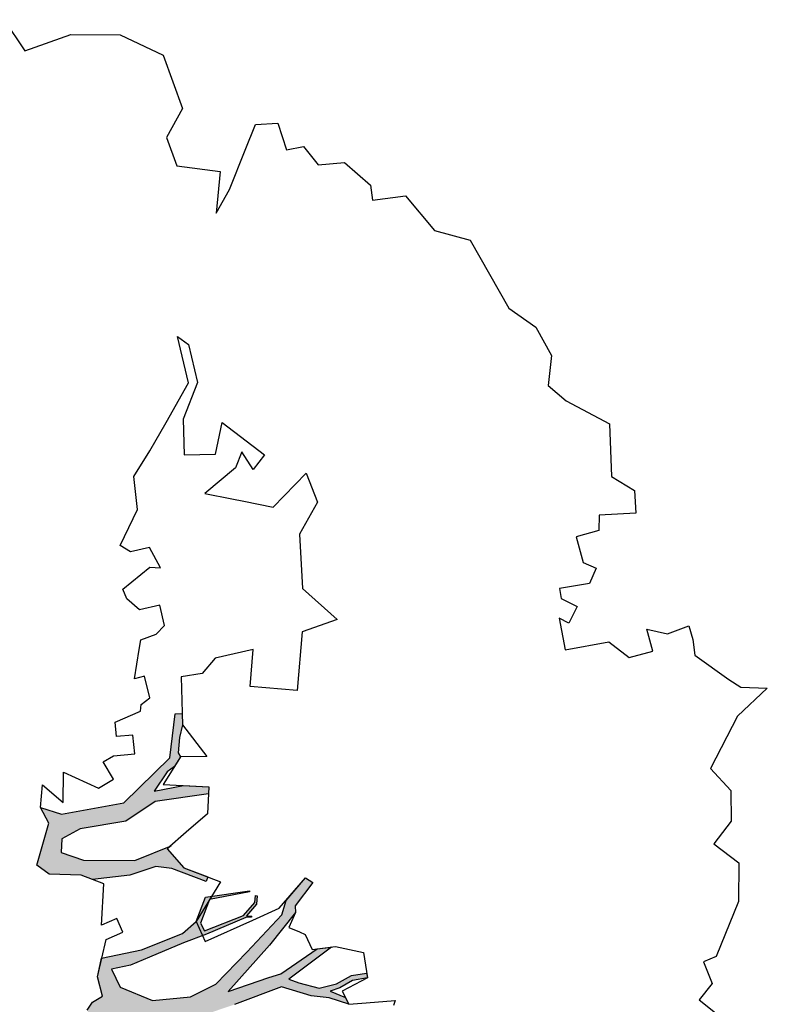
# Model space of a CAD drawing. Header units: feet. Extents: x 1377751 to 1381179, y 448542 to 452320.
# Tile 84 of 205: x 1378899 to 1378919, y 449154 to 449180. Entities that reach past the tile are written whole.
import ezdxf

# ---------------------------------------------------------------- set-up
doc = ezdxf.new("R2010")
doc.units = ezdxf.units.FT
doc.header["$MEASUREMENT"] = 0
doc.layers.add('MA- HONEY LOCUST TREE', color=3, linetype='Continuous')

# ---------------------------------------------------------------- blocks, each defined once
blk = doc.blocks.new('HONEY LOCUST')
at = {"layer": 'MA- HONEY LOCUST TREE'}
h = blk.add_hatch(color=256, dxfattribs=at)
h.dxf.hatch_style = 1
edge = h.paths.add_edge_path()
edge.add_line((0.808, 3.545), (0.77, 4.061))
edge.add_line((0.77, 4.061), (0.631, 4.61))
edge.add_line((0.631, 4.61), (0.503, 4.803))
edge.add_line((0.503, 4.803), (0.211, 4.962))
edge.add_line((0.211, 4.962), (0.204, 5.527))
edge.add_line((0.204, 5.527), (0.218, 5.527))
edge.add_line((0.218, 5.527), (0.249, 5.007))
edge.add_line((0.249, 5.007), (0.532, 4.855))
edge.add_line((0.532, 4.855), (0.636, 4.891))
edge.add_line((0.636, 4.891), (0.506, 5.41))
edge.add_line((0.506, 5.41), (0.363, 5.578))
edge.add_line((0.363, 5.578), (0.276, 5.597))
edge.add_line((0.276, 5.597), (0.28, 5.616))
edge.add_line((0.28, 5.616), (0.384, 5.593))
edge.add_line((0.384, 5.593), (0.517, 5.447))
edge.add_line((0.517, 5.447), (0.532, 5.517))
edge.add_line((0.532, 5.517), (0.543, 5.505))
edge.add_line((0.543, 5.505), (0.536, 5.436))
edge.add_line((0.536, 5.436), (0.683, 4.912))
edge.add_line((0.683, 4.912), (0.75, 4.606))
edge.add_line((0.75, 4.606), (0.875, 4.15))
edge.add_line((0.875, 4.15), (0.944, 3.898))
edge.add_line((0.944, 3.898), (0.964, 3.65))
edge.add_line((0.964, 3.65), (1.207, 3.731))
edge.add_line((1.207, 3.731), (1.43, 4.117))
edge.add_line((1.43, 4.117), (1.447, 4.602))
edge.add_line((1.447, 4.602), (1.33, 4.944))
edge.add_line((1.33, 4.944), (0.975, 5.393))
edge.add_line((0.975, 5.393), (0.563, 5.896))
edge.add_line((0.563, 5.896), (0.388, 5.975))
edge.add_line((0.388, 5.975), (0.135, 6.261))
edge.add_line((0.135, 6.261), (0.205, 6.344))
edge.add_line((0.205, 6.344), (0.473, 6.081))
edge.add_line((0.473, 6.081), (0.555, 6.074))
edge.add_line((0.555, 6.074), (0.925, 5.689))
edge.add_line((0.925, 5.689), (1.444, 5.09))
edge.add_line((1.444, 5.09), (1.333, 5.627))
edge.add_line((1.333, 5.627), (1.309, 5.783))
edge.add_line((1.309, 5.783), (1.053, 6.285))
edge.add_line((1.053, 6.285), (1.056, 6.471))
edge.add_line((1.056, 6.471), (1.388, 5.878))
edge.add_line((1.388, 5.878), (1.451, 5.996))
edge.add_line((1.451, 5.996), (1.554, 6.247))
edge.add_line((1.554, 6.247), (1.528, 6.474))
edge.add_line((1.528, 6.474), (1.448, 6.678))
edge.add_line((1.448, 6.678), (1.444, 6.872))
edge.add_line((1.444, 6.872), (1.504, 6.873))
edge.add_line((1.504, 6.873), (1.514, 6.679))
edge.add_line((1.514, 6.679), (1.583, 6.507))
edge.add_line((1.583, 6.507), (1.609, 6.381))
edge.add_line((1.609, 6.381), (1.718, 6.564))
edge.add_line((1.718, 6.564), (1.807, 6.596))
edge.add_line((1.807, 6.596), (1.693, 6.355))
edge.add_line((1.693, 6.355), (1.637, 6.132))
edge.add_line((1.637, 6.132), (1.474, 5.77))
edge.add_line((1.474, 5.77), (1.618, 5.148))
edge.add_line((1.618, 5.148), (1.688, 4.796))
edge.add_line((1.688, 4.796), (1.963, 5.309))
edge.add_line((1.963, 5.309), (2.031, 5.541))
edge.add_line((2.031, 5.541), (2.098, 6.15))
edge.add_line((2.098, 6.15), (2.069, 6.377))
edge.add_line((2.069, 6.377), (2.064, 7.015))
edge.add_line((2.064, 7.015), (2.192, 7.338))
edge.add_line((2.192, 7.338), (2.246, 7.327))
edge.add_line((2.246, 7.327), (2.129, 7.014))
edge.add_line((2.129, 7.014), (2.178, 6.285))
edge.add_line((2.178, 6.285), (2.33, 6.414))
edge.add_line((2.33, 6.414), (2.419, 6.662))
edge.add_line((2.419, 6.662), (2.361, 6.894))
edge.add_line((2.361, 6.894), (2.43, 7.22))
edge.add_line((2.43, 7.22), (2.462, 7.268))
edge.add_line((2.462, 7.268), (2.482, 7.254))
edge.add_line((2.482, 7.254), (2.454, 7.198))
edge.add_line((2.454, 7.198), (2.394, 6.889))
edge.add_line((2.394, 6.889), (2.461, 6.671))
edge.add_line((2.461, 6.671), (2.347, 6.344))
edge.add_line((2.347, 6.344), (2.222, 6.225))
edge.add_line((2.222, 6.225), (2.138, 5.521))
edge.add_line((2.138, 5.521), (2.537, 5.805))
edge.add_line((2.537, 5.805), (2.688, 6.126))
edge.add_line((2.688, 6.126), (2.798, 6.345))
edge.add_line((2.798, 6.345), (2.813, 6.775))
edge.add_line((2.813, 6.775), (2.879, 6.767))
edge.add_line((2.879, 6.767), (2.878, 6.357))
edge.add_line((2.878, 6.357), (2.696, 5.923))
edge.add_line((2.696, 5.923), (3.204, 6.259))
edge.add_line((3.204, 6.259), (3.198, 6.178))
edge.add_line((3.198, 6.178), (2.755, 5.868))
edge.add_line((2.755, 5.868), (2.775, 5.698))
edge.add_line((2.775, 5.698), (2.841, 5.565))
edge.add_line((2.841, 5.565), (2.806, 5.548))
edge.add_line((2.806, 5.548), (2.745, 5.67))
edge.add_line((2.745, 5.67), (2.704, 5.816))
edge.add_line((2.704, 5.816), (2.606, 5.71))
edge.add_line((2.606, 5.71), (2.149, 5.338))
edge.add_line((2.149, 5.338), (1.801, 4.591))
edge.add_line((1.801, 4.591), (1.782, 4.331))
edge.add_line((1.782, 4.331), (1.97, 4.317))
edge.add_line((1.97, 4.317), (2.259, 4.577))
edge.add_line((2.259, 4.577), (2.583, 5.473))
edge.add_line((2.583, 5.473), (2.652, 5.453))
edge.add_line((2.652, 5.453), (2.399, 4.643))
edge.add_line((2.399, 4.643), (2.896, 4.684))
edge.add_line((2.896, 4.684), (3.131, 5.288))
edge.add_line((3.131, 5.288), (3.171, 5.272))
edge.add_line((3.171, 5.272), (2.972, 4.694))
edge.add_line((2.972, 4.694), (3.496, 4.727))
edge.add_line((3.496, 4.727), (3.759, 4.645))
edge.add_line((3.759, 4.645), (4.018, 4.76))
edge.add_line((4.018, 4.76), (4.318, 4.837))
edge.add_line((4.318, 4.837), (4.404, 5.193))
edge.add_line((4.404, 5.193), (5.057, 6.078))
edge.add_line((5.057, 6.078), (5.12, 6.556))
edge.add_line((5.12, 6.556), (4.901, 6.605))
edge.add_line((4.901, 6.605), (4.864, 6.659))
edge.add_line((4.864, 6.659), (5.124, 6.611))
edge.add_line((5.124, 6.611), (5.152, 7.15))
edge.add_line((5.152, 7.15), (4.792, 7.333))
edge.add_line((4.792, 7.333), (4.892, 7.369))
edge.add_line((4.892, 7.369), (5.163, 7.23))
edge.add_line((5.163, 7.23), (5.149, 7.312))
edge.add_line((5.149, 7.312), (5.194, 7.328))
edge.add_line((5.194, 7.328), (5.225, 7.239))
edge.add_line((5.225, 7.239), (5.367, 7.338))
edge.add_line((5.367, 7.338), (5.421, 7.37))
edge.add_line((5.421, 7.37), (5.443, 7.349))
edge.add_line((5.443, 7.349), (5.25, 7.212))
edge.add_line((5.25, 7.212), (5.203, 6.649))
edge.add_line((5.203, 6.649), (5.426, 6.792))
edge.add_line((5.426, 6.792), (5.487, 7.013))
edge.add_line((5.487, 7.013), (5.597, 7.044))
edge.add_line((5.597, 7.044), (5.589, 7.013))
edge.add_line((5.589, 7.013), (5.507, 6.993))
edge.add_line((5.507, 6.993), (5.443, 6.745))
edge.add_line((5.443, 6.745), (5.196, 6.57))
edge.add_line((5.196, 6.57), (5.17, 6.213))
edge.add_line((5.17, 6.213), (5.413, 6.301))
edge.add_line((5.413, 6.301), (5.456, 6.409))
edge.add_line((5.456, 6.409), (5.479, 6.399))
edge.add_line((5.479, 6.399), (5.412, 6.247))
edge.add_line((5.412, 6.247), (5.186, 6.132))
edge.add_line((5.186, 6.132), (5.16, 6.032))
edge.add_line((5.16, 6.032), (4.919, 5.656))
edge.add_line((4.919, 5.656), (4.981, 5.603))
edge.add_line((4.981, 5.603), (5.178, 5.547))
edge.add_line((5.178, 5.547), (5.506, 5.582))
edge.add_line((5.506, 5.582), (5.772, 5.59))
edge.add_line((5.772, 5.59), (5.787, 5.543))
edge.add_line((5.787, 5.543), (5.495, 5.538))
edge.add_line((5.495, 5.538), (5.18, 5.494))
edge.add_line((5.18, 5.494), (4.836, 5.53))
edge.add_line((4.836, 5.53), (4.744, 5.424))
edge.add_line((4.744, 5.424), (4.593, 5.156))
edge.add_line((4.593, 5.156), (4.536, 4.856))
edge.add_line((4.536, 4.856), (5.191, 5.074))
edge.add_line((5.191, 5.074), (5.497, 5.241))
edge.add_line((5.497, 5.241), (5.788, 5.257))
edge.add_line((5.788, 5.257), (5.775, 5.206))
edge.add_line((5.775, 5.206), (5.511, 5.194))
edge.add_line((5.511, 5.194), (5.229, 5.036))
edge.add_line((5.229, 5.036), (4.538, 4.735))
edge.add_line((4.538, 4.735), (3.788, 4.339))
edge.add_line((3.788, 4.339), (3.419, 4.003))
edge.add_line((3.419, 4.003), (3.277, 4.033))
edge.add_line((3.277, 4.033), (3.047, 3.865))
edge.add_line((3.047, 3.865), (3.007, 3.754))
edge.add_line((3.007, 3.754), (2.763, 3.745))
edge.add_line((2.763, 3.745), (2.67, 3.559))
edge.add_line((2.67, 3.559), (2.705, 3.237))
edge.add_line((2.705, 3.237), (2.637, 2.371))
edge.add_line((2.637, 2.371), (2.719, 2.08))
edge.add_line((2.719, 2.08), (2.903, 2.075))
edge.add_line((2.903, 2.075), (3.074, 2.281))
edge.add_line((3.074, 2.281), (3.124, 2.215))
edge.add_line((3.124, 2.215), (2.983, 2.017))
edge.add_line((2.983, 2.017), (3.304, 1.979))
edge.add_line((3.304, 1.979), (3.583, 2.044))
edge.add_line((3.583, 2.044), (3.823, 1.865))
edge.add_line((3.823, 1.865), (3.055, 1.838))
edge.add_line((3.055, 1.838), (2.796, 1.767))
edge.add_line((2.796, 1.767), (2.658, 1.514))
edge.add_line((2.658, 1.514), (2.497, 1.669))
edge.add_line((2.497, 1.669), (2.272, 1.612))
edge.add_line((2.272, 1.612), (2.231, 1.777))
edge.add_line((2.231, 1.777), (2.388, 2.217))
edge.add_line((2.388, 2.217), (2.465, 2.542))
edge.add_line((2.465, 2.542), (2.434, 3.251))
edge.add_line((2.434, 3.251), (2.142, 3.015))
edge.add_line((2.142, 3.015), (2.012, 3.03))
edge.add_line((2.012, 3.03), (2.026, 3.149))
edge.add_line((2.026, 3.149), (1.966, 3.186))
edge.add_line((1.966, 3.186), (2.435, 3.552))
edge.add_line((2.435, 3.552), (2.671, 3.879))
edge.add_line((2.671, 3.879), (2.684, 4.326))
edge.add_line((2.684, 4.326), (2.726, 4.325))
edge.add_line((2.726, 4.325), (2.752, 3.928))
edge.add_line((2.752, 3.928), (2.928, 4.007))
edge.add_line((2.928, 4.007), (3.168, 4.191))
edge.add_line((3.168, 4.191), (3.391, 4.219))
edge.add_line((3.391, 4.219), (3.59, 4.429))
edge.add_line((3.59, 4.429), (3.572, 4.58))
edge.add_line((3.572, 4.58), (3.455, 4.625))
edge.add_line((3.455, 4.625), (2.954, 4.603))
edge.add_line((2.954, 4.603), (2.395, 4.581))
edge.add_line((2.395, 4.581), (2.235, 4.393))
edge.add_line((2.235, 4.393), (1.964, 4.174))
edge.add_line((1.964, 4.174), (1.705, 4.134))
edge.add_line((1.705, 4.134), (1.698, 3.959))
edge.add_line((1.698, 3.959), (1.694, 3.869))
edge.add_line((1.694, 3.869), (1.641, 3.739))
edge.add_line((1.641, 3.739), (1.676, 3.606))
edge.add_line((1.676, 3.606), (1.871, 3.245))
edge.add_line((1.871, 3.245), (1.716, 3.341))
edge.add_line((1.716, 3.341), (1.44, 3.276))
edge.add_line((1.44, 3.276), (1.351, 3.355))
edge.add_line((1.351, 3.355), (1.292, 3.493))
edge.add_line((1.292, 3.493), (1.039, 3.459))
edge.add_line((1.039, 3.459), (0.808, 3.545))
h = blk.add_hatch(color=256, dxfattribs=at)
h.dxf.hatch_style = 1
edge = h.paths.add_edge_path()
edge.add_line((-0.074, -1.867), (-0.35, -3.729))
edge.add_line((-0.35, -3.729), (-0.52, -4.017))
edge.add_line((-0.52, -4.017), (-0.848, -4.448))
edge.add_line((-0.848, -4.448), (-1.173, -4.317))
edge.add_line((-1.173, -4.317), (-1.18, -4.383))
edge.add_line((-1.18, -4.383), (-0.814, -4.514))
edge.add_line((-0.814, -4.514), (-0.728, -4.771))
edge.add_line((-0.728, -4.771), (-0.682, -4.746))
edge.add_line((-0.682, -4.746), (-0.744, -4.483))
edge.add_line((-0.744, -4.483), (-0.385, -4.008))
edge.add_line((-0.385, -4.008), (-0.24, -3.918))
edge.add_line((-0.24, -3.918), (-0.149, -4.267))
edge.add_line((-0.149, -4.267), (-0.175, -4.763))
edge.add_line((-0.175, -4.763), (-0.08, -5.104))
edge.add_line((-0.08, -5.104), (-0.016, -5.084))
edge.add_line((-0.016, -5.084), (-0.105, -4.708))
edge.add_line((-0.105, -4.708), (-0.049, -4.207))
edge.add_line((-0.049, -4.207), (-0.118, -3.719))
edge.add_line((-0.118, -3.719), (-0.135, -3.383))
edge.add_line((-0.135, -3.383), (-0.006, -3.071))
edge.add_line((-0.006, -3.071), (0.071, -1.959))
edge.add_line((0.071, -1.959), (0.257, -1.927))
edge.add_line((0.257, -1.927), (0.234, -1.797))
edge.add_line((0.234, -1.797), (-0.074, -1.867))
edge = h.paths.add_edge_path()
edge.add_line((-4.328, -3.7), (-3.551, -3.71))
edge.add_line((-3.551, -3.71), (-3.297, -3.598))
edge.add_line((-3.297, -3.598), (-2.977, -3.617))
edge.add_line((-2.977, -3.617), (-2.183, -3.028))
edge.add_line((-2.183, -3.028), (-2.214, -2.855))
edge.add_line((-2.214, -2.855), (-2.496, -2.906))
edge.add_line((-2.496, -2.906), (-2.571, -3.031))
edge.add_line((-2.571, -3.031), (-2.647, -2.986))
edge.add_line((-2.647, -2.986), (-2.54, -2.806))
edge.add_line((-2.54, -2.806), (-2.242, -2.743))
edge.add_line((-2.242, -2.743), (-2.126, -2.787))
edge.add_line((-2.126, -2.787), (-2.098, -2.955))
edge.add_line((-2.098, -2.955), (-1.777, -3.035))
edge.add_line((-1.777, -3.035), (-1.847, -3.317))
edge.add_line((-1.847, -3.317), (-1.688, -3.357))
edge.add_line((-1.688, -3.357), (-1.528, -3.136))
edge.add_line((-1.528, -3.136), (-1.348, -3.16))
edge.add_line((-1.348, -3.16), (-1.152, -3.348))
edge.add_line((-1.152, -3.348), (-0.923, -3.344))
edge.add_line((-0.923, -3.344), (-0.787, -3.584))
edge.add_line((-0.787, -3.584), (-0.831, -3.609))
edge.add_line((-0.831, -3.609), (-0.953, -3.41))
edge.add_line((-0.953, -3.41), (-1.121, -3.412))
edge.add_line((-1.121, -3.412), (-1.115, -3.828))
edge.add_line((-1.115, -3.828), (-1.184, -3.829))
edge.add_line((-1.184, -3.829), (-1.19, -3.407))
edge.add_line((-1.19, -3.407), (-1.407, -3.252))
edge.add_line((-1.407, -3.252), (-1.565, -3.412))
edge.add_line((-1.565, -3.412), (-1.631, -3.479))
edge.add_line((-1.631, -3.479), (-1.881, -3.427))
edge.add_line((-1.881, -3.427), (-1.882, -3.834))
edge.add_line((-1.882, -3.834), (-1.836, -3.995))
edge.add_line((-1.836, -3.995), (-1.416, -4.617))
edge.add_line((-1.416, -4.617), (-1.35, -4.671))
edge.add_line((-1.35, -4.671), (-1.012, -4.713))
edge.add_line((-1.012, -4.713), (-1.017, -4.75))
edge.add_line((-1.017, -4.75), (-1.318, -4.712))
edge.add_line((-1.318, -4.712), (-1.357, -5.022))
edge.add_line((-1.357, -5.022), (-1.393, -5.017))
edge.add_line((-1.393, -5.017), (-1.385, -4.708))
edge.add_line((-1.385, -4.708), (-1.459, -4.653))
edge.add_line((-1.459, -4.653), (-1.871, -4.116))
edge.add_line((-1.871, -4.116), (-1.902, -4.214))
edge.add_line((-1.902, -4.214), (-1.907, -4.471))
edge.add_line((-1.907, -4.471), (-1.881, -4.93))
edge.add_line((-1.881, -4.93), (-1.783, -5.095))
edge.add_line((-1.783, -5.095), (-1.689, -5.337))
edge.add_line((-1.689, -5.337), (-1.67, -5.769))
edge.add_line((-1.67, -5.769), (-1.722, -5.754))
edge.add_line((-1.722, -5.754), (-1.767, -5.331))
edge.add_line((-1.767, -5.331), (-1.911, -5.069))
edge.add_line((-1.911, -5.069), (-2.073, -5.157))
edge.add_line((-2.073, -5.157), (-2.153, -5.409))
edge.add_line((-2.153, -5.409), (-2.243, -5.757))
edge.add_line((-2.243, -5.757), (-2.246, -5.987))
edge.add_line((-2.246, -5.987), (-2.304, -5.997))
edge.add_line((-2.304, -5.997), (-2.291, -5.762))
edge.add_line((-2.291, -5.762), (-2.646, -5.766))
edge.add_line((-2.646, -5.766), (-2.646, -5.729))
edge.add_line((-2.646, -5.729), (-2.311, -5.706))
edge.add_line((-2.311, -5.706), (-2.278, -5.67))
edge.add_line((-2.278, -5.67), (-2.222, -5.437))
edge.add_line((-2.222, -5.437), (-2.11, -5.047))
edge.add_line((-2.11, -5.047), (-2.029, -4.89))
edge.add_line((-2.029, -4.89), (-2.051, -4.242))
edge.add_line((-2.051, -4.242), (-2.105, -3.886))
edge.add_line((-2.105, -3.886), (-2.483, -4.439))
edge.add_line((-2.483, -4.439), (-2.516, -4.623))
edge.add_line((-2.516, -4.623), (-2.551, -5.076))
edge.add_line((-2.551, -5.076), (-2.74, -5.411))
edge.add_line((-2.74, -5.411), (-2.844, -5.435))
edge.add_line((-2.844, -5.435), (-2.746, -5.315))
edge.add_line((-2.746, -5.315), (-2.623, -5.049))
edge.add_line((-2.623, -5.049), (-2.627, -4.631))
edge.add_line((-2.627, -4.631), (-2.831, -4.752))
edge.add_line((-2.831, -4.752), (-3.106, -4.845))
edge.add_line((-3.106, -4.845), (-3.342, -5.097))
edge.add_line((-3.342, -5.097), (-3.537, -5.09))
edge.add_line((-3.537, -5.09), (-3.533, -4.986))
edge.add_line((-3.533, -4.986), (-3.365, -4.992))
edge.add_line((-3.365, -4.992), (-3.139, -4.727))
edge.add_line((-3.139, -4.727), (-2.828, -4.621))
edge.add_line((-2.828, -4.621), (-2.591, -4.346))
edge.add_line((-2.591, -4.346), (-2.192, -3.672))
edge.add_line((-2.192, -3.672), (-2.171, -3.422))
edge.add_line((-2.171, -3.422), (-2.463, -3.397))
edge.add_line((-2.463, -3.397), (-2.819, -3.681))
edge.add_line((-2.819, -3.681), (-2.901, -4.03))
edge.add_line((-2.901, -4.03), (-3.13, -4.562))
edge.add_line((-3.13, -4.562), (-3.184, -4.688))
edge.add_line((-3.184, -4.688), (-3.2, -4.558))
edge.add_line((-3.2, -4.558), (-3.004, -4.012))
edge.add_line((-3.004, -4.012), (-3.004, -3.748))
edge.add_line((-3.004, -3.748), (-3.308, -3.748))
edge.add_line((-3.308, -3.748), (-3.52, -3.86))
edge.add_line((-3.52, -3.86), (-3.955, -4.657))
edge.add_line((-3.955, -4.657), (-3.989, -4.411))
edge.add_line((-3.989, -4.411), (-3.646, -3.834))
edge.add_line((-3.646, -3.834), (-4.66, -3.783))
edge.add_line((-4.66, -3.783), (-4.574, -3.625))
edge.add_line((-4.574, -3.625), (-4.328, -3.7))
edge = h.paths.add_edge_path()
edge.add_line((-2.206, 0.627), (-2.178, 0.765))
edge.add_line((-2.178, 0.765), (-1.943, 0.991))
edge.add_line((-1.943, 0.991), (-1.689, 0.913))
edge.add_line((-1.689, 0.913), (-1.273, 0.7))
edge.add_line((-1.273, 0.7), (-1.139, 0.447))
edge.add_line((-1.139, 0.447), (-1.246, 0.324))
edge.add_line((-1.246, 0.324), (-1.482, 0.112))
edge.add_line((-1.482, 0.112), (-1.654, 0.117))
edge.add_line((-1.654, 0.117), (-1.798, -0.009))
edge.add_line((-1.798, -0.009), (-1.988, -0.074))
edge.add_line((-1.988, -0.074), (-2.018, 0.014))
edge.add_line((-2.018, 0.014), (-1.858, 0.163))
edge.add_line((-1.858, 0.163), (-1.555, 0.445))
edge.add_line((-1.555, 0.445), (-1.524, 0.546))
edge.add_line((-1.524, 0.546), (-1.556, 0.63))
edge.add_line((-1.556, 0.63), (-1.794, 0.766))
edge.add_line((-1.794, 0.766), (-1.942, 0.775))
edge.add_line((-1.942, 0.775), (-2.093, 0.784))
edge.add_line((-2.093, 0.784), (-2.206, 0.627))
edge = h.paths.add_edge_path()
edge.add_line((0.961, 0.076), (1.125, 0.303))
edge.add_line((1.125, 0.303), (1.497, 0.09))
edge.add_line((1.497, 0.09), (1.752, -0.111))
edge.add_line((1.752, -0.111), (1.752, -0.274))
edge.add_line((1.752, -0.274), (1.499, -0.274))
edge.add_line((1.499, -0.274), (1.304, -0.064))
edge.add_line((1.304, -0.064), (1.344, -0.301))
edge.add_line((1.344, -0.301), (1.259, -0.347))
edge.add_line((1.259, -0.347), (1.202, -0.012))
edge.add_line((1.202, -0.012), (0.961, 0.076))
edge = h.paths.add_edge_path()
edge.add_line((2.601, 0.256), (2.739, 0.373))
edge.add_line((2.739, 0.373), (3.255, 0.433))
edge.add_line((3.255, 0.433), (3.502, 0.411))
edge.add_line((3.502, 0.411), (3.621, 0.45))
edge.add_line((3.621, 0.45), (3.589, 0.503))
edge.add_line((3.589, 0.503), (3.492, 0.445))
edge.add_line((3.492, 0.445), (3.305, 0.476))
edge.add_line((3.305, 0.476), (3.362, 0.57))
edge.add_line((3.362, 0.57), (3.752, 0.703))
edge.add_line((3.752, 0.703), (3.96, 0.827))
edge.add_line((3.96, 0.827), (4.041, 0.843))
edge.add_line((4.041, 0.843), (3.91, 0.86))
edge.add_line((3.91, 0.86), (3.555, 0.73))
edge.add_line((3.555, 0.73), (3.297, 0.667))
edge.add_line((3.297, 0.667), (3.116, 0.622))
edge.add_line((3.116, 0.622), (2.76, 0.581))
edge.add_line((2.76, 0.581), (2.601, 0.256))
edge = h.paths.add_edge_path()
edge.add_line((-1.204, 3.024), (-1.081, 3.28))
edge.add_line((-1.081, 3.28), (-1.122, 4.089))
edge.add_line((-1.122, 4.089), (-1.614, 4.744))
edge.add_line((-1.614, 4.744), (-2.16, 4.886))
edge.add_line((-2.16, 4.886), (-2.151, 4.976))
edge.add_line((-2.151, 4.976), (-2.008, 4.962))
edge.add_line((-2.008, 4.962), (-1.855, 4.901))
edge.add_line((-1.855, 4.901), (-1.66, 4.86))
edge.add_line((-1.66, 4.86), (-1.606, 4.881))
edge.add_line((-1.606, 4.881), (-1.494, 4.788))
edge.add_line((-1.494, 4.788), (-1.44, 4.69))
edge.add_line((-1.44, 4.69), (-1.215, 4.489))
edge.add_line((-1.215, 4.489), (-1.237, 4.87))
edge.add_line((-1.237, 4.87), (-1.178, 5.189))
edge.add_line((-1.178, 5.189), (-1.09, 5.173))
edge.add_line((-1.09, 5.173), (-1.082, 4.487))
edge.add_line((-1.082, 4.487), (-0.883, 4.082))
edge.add_line((-0.883, 4.082), (-0.864, 3.491))
edge.add_line((-0.864, 3.491), (-0.771, 3.242))
edge.add_line((-0.771, 3.242), (-0.595, 3.213))
edge.add_line((-0.595, 3.213), (-0.462, 3.482))
edge.add_line((-0.462, 3.482), (-0.372, 4.13))
edge.add_line((-0.372, 4.13), (-0.498, 4.612))
edge.add_line((-0.498, 4.612), (-0.463, 4.56))
edge.add_line((-0.463, 4.56), (-0.198, 4.737))
edge.add_line((-0.198, 4.737), (-0.041, 5.026))
edge.add_line((-0.041, 5.026), (0.016, 4.995))
edge.add_line((0.016, 4.995), (-0.208, 4.582))
edge.add_line((-0.208, 4.582), (-0.259, 4.383))
edge.add_line((-0.259, 4.383), (-0.196, 4.041))
edge.add_line((-0.196, 4.041), (-0.202, 3.561))
edge.add_line((-0.202, 3.561), (-0.277, 3.424))
edge.add_line((-0.277, 3.424), (-0.342, 3.024))
edge.add_line((-0.342, 3.024), (-0.477, 2.88))
edge.add_line((-0.477, 2.88), (-0.989, 3.103))
edge.add_line((-0.989, 3.103), (-1.204, 3.024))
edge = h.paths.add_edge_path()
edge.add_line((-3.183, -1.103), (-3.697, -1.708))
edge.add_line((-3.697, -1.708), (-4.208, -2.309))
edge.add_line((-4.208, -2.309), (-4.508, -2.432))
edge.add_line((-4.508, -2.432), (-4.824, -2.791))
edge.add_line((-4.824, -2.791), (-5.042, -2.903))
edge.add_line((-5.042, -2.903), (-5.101, -3.141))
edge.add_line((-5.101, -3.141), (-5.708, -3.746))
edge.add_line((-5.708, -3.746), (-5.824, -3.705))
edge.add_line((-5.824, -3.705), (-5.667, -3.526))
edge.add_line((-5.667, -3.526), (-5.72, -3.479))
edge.add_line((-5.72, -3.479), (-5.29, -3.097))
edge.add_line((-5.29, -3.097), (-5.263, -2.889))
edge.add_line((-5.263, -2.889), (-6.076, -3.109))
edge.add_line((-6.076, -3.109), (-6.072, -3.022))
edge.add_line((-6.072, -3.022), (-5.684, -2.901))
edge.add_line((-5.684, -2.901), (-6.12, -2.76))
edge.add_line((-6.12, -2.76), (-6.071, -2.695))
edge.add_line((-6.071, -2.695), (-5.592, -2.828))
edge.add_line((-5.592, -2.828), (-5.056, -2.696))
edge.add_line((-5.056, -2.696), (-4.789, -2.481))
edge.add_line((-4.789, -2.481), (-5.409, -2.452))
edge.add_line((-5.409, -2.452), (-5.608, -2.357))
edge.add_line((-5.608, -2.357), (-5.941, -2.366))
edge.add_line((-5.941, -2.366), (-5.944, -2.344))
edge.add_line((-5.944, -2.344), (-5.626, -2.33))
edge.add_line((-5.626, -2.33), (-5.647, -2.26))
edge.add_line((-5.647, -2.26), (-5.601, -2.264))
edge.add_line((-5.601, -2.264), (-5.571, -2.313))
edge.add_line((-5.571, -2.313), (-5.433, -2.367))
edge.add_line((-5.433, -2.367), (-5.09, -2.348))
edge.add_line((-5.09, -2.348), (-5.243, -2.244))
edge.add_line((-5.243, -2.244), (-5.172, -2.237))
edge.add_line((-5.172, -2.237), (-4.995, -2.325))
edge.add_line((-4.995, -2.325), (-4.706, -2.353))
edge.add_line((-4.706, -2.353), (-4.42, -2.191))
edge.add_line((-4.42, -2.191), (-4.318, -2.138))
edge.add_line((-4.318, -2.138), (-4.203, -1.943))
edge.add_line((-4.203, -1.943), (-3.837, -1.654))
edge.add_line((-3.837, -1.654), (-3.298, -1.008))
edge.add_line((-3.298, -1.008), (-3.183, -1.103))
for p, q in [((-1.543, 12.088, 17.496), (-1.485, 12.42, 17.496)), ((-1.485, 12.42, 17.496), (-1.181, 11.994, 17.496)), ((-1.661, 11.948, 17.496), (-1.543, 12.088, 17.496)), ((-2.024, 11.559, 17.496), (-1.661, 11.948, 17.496)), ((-1.181, 11.994, 17.496), (-0.566, 11.565, 17.496)), ((-0.566, 11.565, 17.496), (-0.254, 11.786, 17.496)), ((-0.254, 11.786, 17.496), (0.136, 11.739, 17.496)), ((0.136, 11.739, 17.496), (0.393, 11.483, 17.496)), ((0.393, 11.483, 17.496), (0.676, 11.766, 17.496)), ((0.676, 11.766, 17.496), (1.163, 11.698, 17.496)), ((1.163, 11.698, 17.496), (1.825, 11.321, 17.496)), ((-2.408, 11.531, 17.496), (-2.226, 11.559, 17.496)), ((-2.343, 11.251, 17.496), (-2.408, 11.531, 17.496)), ((-2.226, 11.559, 17.496), (-2.024, 11.559, 17.496)), ((1.825, 11.321, 17.496), (1.868, 11.151, 17.496)), ((-2.436, 10.996, 17.496), (-2.343, 11.251, 17.496)), ((1.868, 11.151, 17.496), (2.158, 11.225, 17.496)), ((2.158, 11.225, 17.496), (2.342, 11.032, 17.496)), ((2.342, 11.032, 17.496), (2.575, 11.254, 17.496)), ((-4.425, 10.808, 17.496), (-4.211, 11.074, 17.496)), ((-4.211, 11.074, 17.496), (-3.923, 11.053, 17.496)), ((-3.923, 11.053, 17.496), (-3.957, 10.586, 17.496)), ((-2.149, 11.036, 17.496), (-2.436, 10.996, 17.496)), ((-2.106, 10.723, 17.496), (-2.149, 11.036, 17.496)), ((-5.461, 10.36, 17.496), (-5.098, 10.872, 17.496)), ((-5.098, 10.872, 17.496), (-4.425, 10.808, 17.496)), ((-2.341, 10.495, 17.496), (-2.106, 10.723, 17.496)), ((-3.957, 10.586, 17.496), (-3.764, 10.553, 17.496)), ((-3.764, 10.553, 17.496), (-3.724, 10.257, 17.496)), ((-3.388, 10.303, 17.496), (-3.294, 10.459, 17.496)), ((-3.294, 10.459, 17.496), (-3.11, 10.347, 17.496)), ((-2.311, 9.926, 17.496), (-2.341, 10.495, 17.496)), ((-5.685, 10.157, 17.496), (-5.461, 10.36, 17.496)), ((-3.11, 10.347, 17.496), (-3.098, 9.959, 17.496)), ((-6.444, 10.103, 17.496), (-6.059, 10.253, 17.496)), ((-6.059, 10.253, 17.496), (-5.685, 10.157, 17.496)), ((-3.724, 10.257, 17.496), (-3.388, 10.303, 17.496)), ((-6.731, 9.79, 17.496), (-6.444, 10.103, 17.496)), ((-2.967, 9.963, 17.496), (-2.839, 10.153, 17.496)), ((-2.839, 10.153, 17.496), (-2.644, 10.021, 17.496)), ((-3.098, 9.959, 17.496), (-2.967, 9.963, 17.496)), ((-2.644, 10.021, 17.496), (-2.722, 9.905, 17.496)), ((-2.722, 9.905, 17.496), (-2.311, 9.926, 17.496)), ((-7.657, 9.418, 17.496), (-6.731, 9.79, 17.496)), ((-7.838, 8.982, 17.496), (-7.657, 9.418, 17.496)), ((-8.326, 8.675, 17.496), (-7.838, 8.982, 17.496)), ((-8.326, 8.25, 17.496), (-8.326, 8.675, 17.496)), ((-8.852, 7.958, 17.496), (-8.518, 8.25, 17.496)), ((-8.518, 8.25, 17.496), (-8.326, 8.25, 17.496)), ((-8.865, 7.621, 17.496), (-8.852, 7.958, 17.496)), ((-9.123, 7.469, 17.496), (-8.865, 7.621, 17.496)), ((-9.11, 7.248, 17.496), (-9.123, 7.469, 17.496)), ((-9.481, 6.898, 17.496), (-9.459, 7.182, 17.496)), ((-9.459, 7.182, 17.496), (-9.11, 7.248, 17.496)), ((1.819, 6.817, 17.496), (1.838, 7.185, 17.496)), ((1.838, 7.185, 17.496), (1.899, 7.158, 17.496)), ((-4.985, 6.951, 17.496), (-4.599, 7.044, 17.496)), ((-4.599, 7.044, 17.496), (-4.225, 6.764, 17.496)), ((-3.531, 6.711, 17.496), (-3.078, 7.097, 17.496)), ((-3.078, 7.097, 17.496), (-2.984, 6.631, 17.496)), ((-4.611, 6.475, 17.496), (-4.985, 6.951, 17.496)), ((-9.175, 6.725, 17.496), (-9.481, 6.898, 17.496)), ((1.057, 6.524, 17.496), (1.176, 6.866, 17.496)), ((1.176, 6.866, 17.496), (1.504, 6.873, 17.496)), ((1.444, 6.872, 17.496), (1.504, 6.873, 17.496)), ((1.448, 6.678, 17.496), (1.444, 6.872, 17.496)), ((1.504, 6.873, 17.496), (1.63, 6.531, 17.496)), ((1.504, 6.873, 17.496), (1.514, 6.679, 17.496)), ((1.807, 6.596, 17.496), (1.819, 6.817, 17.496)), ((-8.702, 6.458, 17.496), (-9.175, 6.725, 17.496)), ((-4.225, 6.764, 17.496), (-3.531, 6.711, 17.496)), ((1.528, 6.474, 17.496), (1.448, 6.678, 17.496)), ((1.514, 6.679, 17.496), (1.583, 6.507, 17.496)), ((-2.984, 6.631, 17.496), (-2.251, 6.471, 17.496)), ((1.609, 6.381, 17.496), (1.718, 6.564, 17.496)), ((1.63, 6.531, 17.496), (1.807, 6.596, 17.496)), ((1.807, 6.596, 17.496), (1.693, 6.355, 17.496)), ((1.718, 6.564, 17.496), (1.807, 6.596, 17.496)), ((-8.424, 6.252, 17.496), (-8.702, 6.458, 17.496)), ((-5.768, 5.975, 17.496), (-5.288, 6.456, 17.496)), ((-5.288, 6.456, 17.496), (-5.118, 6.286, 17.496)), ((-4.734, 6.116, 17.496), (-4.611, 6.475, 17.496)), ((-2.251, 6.471, 17.496), (-2.379, 5.882, 17.496)), ((1.052, 6.222, 17.496), (1.057, 6.524, 17.496)), ((1.053, 6.285, 17.496), (1.056, 6.471, 17.496)), ((1.056, 6.471, 17.496), (1.388, 5.878, 17.496)), ((1.554, 6.247, 17.496), (1.528, 6.474, 17.496)), ((1.583, 6.507, 17.496), (1.609, 6.381, 17.496)), ((-9.093, 5.834, 17.496), (-8.948, 6.373, 17.496)), ((-8.948, 6.373, 17.496), (-8.424, 6.252, 17.496)), ((-5.118, 6.286, 17.496), (-5.362, 6.174, 17.496)), ((0.135, 6.261, 17.496), (0.205, 6.344, 17.496)), ((0.135, 6.261, 17.496), (0.205, 6.344, 17.496)), ((0.205, 6.344, 17.496), (0.473, 6.081, 17.496)), ((0.205, 6.344, 17.496), (0.473, 6.081, 17.496)), ((1.309, 5.783, 17.496), (1.053, 6.285, 17.496)), ((1.693, 6.355, 17.496), (1.637, 6.132, 17.496)), ((-5.362, 6.174, 17.496), (-5.171, 6.066, 17.496)), ((0.474, 5.877, 17.496), (0.135, 6.261, 17.496)), ((0.388, 5.975, 17.496), (0.135, 6.261, 17.496)), ((0.851, 6.158, 17.496), (1.052, 6.222, 17.496)), ((1.451, 5.996, 17.496), (1.554, 6.247, 17.496)), ((-5.171, 6.066, 17.496), (-4.898, 5.636, 17.496)), ((-4.785, 5.965, 17.496), (-4.734, 6.116, 17.496)), ((0.473, 6.081, 17.496), (0.555, 6.074, 17.496)), ((0.473, 6.081, 17.496), (0.555, 6.074, 17.496)), ((0.555, 6.074, 17.496), (0.734, 5.965, 17.496)), ((0.555, 6.074, 17.496), (0.925, 5.689, 17.496)), ((0.734, 5.965, 17.496), (0.81, 6.091, 17.496)), ((0.81, 6.091, 17.496), (0.851, 6.158, 17.496)), ((1.637, 6.132, 17.496), (1.474, 5.77, 17.496)), ((-10.513, 5.844, 17.496), (-9.808, 6, 17.496)), ((-9.808, 6, 17.496), (-9.466, 5.751, 17.496)), ((-5.377, 5.836, 17.496), (-5.768, 5.975, 17.496)), ((-4.898, 5.636, 17.496), (-4.785, 5.965, 17.496)), ((-2.379, 5.882, 17.496), (-2.843, 5.983, 17.496)), ((-2.843, 5.983, 17.496), (-2.798, 5.485, 17.496)), ((0.563, 5.896, 17.496), (0.388, 5.975, 17.496)), ((1.388, 5.878, 17.496), (1.451, 5.996, 17.496)), ((-10.845, 5.337, 17.496), (-10.513, 5.844, 17.496)), ((-9.466, 5.751, 17.496), (-9.093, 5.834, 17.496)), ((-5.42, 5.437, 17.496), (-5.377, 5.836, 17.496)), ((0.581, 5.521, 17.496), (0.474, 5.877, 17.496)), ((0.975, 5.393, 17.496), (0.563, 5.896, 17.496)), ((1.333, 5.627, 17.496), (1.309, 5.783, 17.496)), ((-6.929, 5.553, 17.496), (-6.813, 5.677, 17.496)), ((-6.813, 5.677, 17.496), (-6.316, 5.727, 17.496)), ((-6.316, 5.727, 17.496), (-5.876, 5.487, 17.496)), ((0.925, 5.689, 17.496), (1.444, 5.09, 17.496)), ((1.474, 5.77, 17.496), (1.618, 5.148, 17.496)), ((-6.328, 5.613, 17.496), (-6.929, 5.553, 17.496)), ((-5.863, 5.263, 17.496), (-6.328, 5.613, 17.496)), ((0.276, 5.597, 17.496), (0.28, 5.616, 17.496)), ((0.363, 5.578, 17.496), (0.276, 5.597, 17.496)), ((0.28, 5.616, 17.496), (0.384, 5.593, 17.496)), ((0.506, 5.41, 17.496), (0.363, 5.578, 17.496)), ((0.384, 5.593, 17.496), (0.517, 5.447, 17.496)), ((1.444, 5.09, 17.496), (1.333, 5.627, 17.496)), ((-5.876, 5.487, 17.496), (-5.42, 5.437, 17.496)), ((-2.798, 5.485, 17.496), (-2.624, 5.298, 17.496)), ((0.211, 4.962, 17.496), (0.204, 5.527, 17.496)), ((0.204, 5.527, 17.496), (0.218, 5.527, 17.496)), ((0.218, 5.527, 17.496), (0.249, 5.007, 17.496)), ((0.636, 4.891, 17.496), (0.506, 5.41, 17.496)), ((0.517, 5.447, 17.496), (0.532, 5.517, 17.496)), ((0.532, 5.517, 17.496), (0.543, 5.505, 17.496)), ((0.543, 5.505, 17.496), (0.536, 5.436, 17.496)), ((0.536, 5.436, 17.496), (0.683, 4.912, 17.496)), ((0.772, 4.884, 17.496), (0.581, 5.521, 17.496)), ((-10.93, 4.713, 17.496), (-10.845, 5.337, 17.496)), ((-2.624, 5.298, 17.496), (-2.619, 5.024, 17.496)), ((1.33, 4.944, 17.496), (0.975, 5.393, 17.496)), ((-5.529, 5.012, 17.496), (-5.863, 5.263, 17.496)), ((-2.008, 4.962, 17.496), (-1.566, 5.216, 17.496)), ((-1.566, 5.216, 17.496), (-1.606, 4.881, 17.496)), ((-1.285, 4.614, 17.496), (-1.178, 5.189, 17.496)), ((-1.237, 4.87, 17.496), (-1.178, 5.189, 17.496)), ((-1.178, 5.189, 17.496), (-0.842, 5.126, 17.496)), ((-1.178, 5.189, 17.496), (-1.09, 5.173, 17.496)), ((-1.09, 5.173, 17.496), (-1.082, 4.487, 17.496)), ((-0.198, 4.737, 17.496), (0.041, 5.176, 17.496)), ((0.041, 5.176, 17.496), (0.503, 4.803, 17.496)), ((-0.842, 5.126, 17.496), (-0.642, 4.828, 17.496)), ((-5.231, 4.765, 17.496), (-5.529, 5.012, 17.496)), ((-4.034, 4.948, 17.496), (-4.307, 4.843, 17.496)), ((-4.059, 4.812, 17.496), (-4.034, 4.948, 17.496)), ((-3.297, 4.903, 17.496), (-3.56, 4.878, 17.496)), ((-3.201, 4.783, 17.496), (-3.297, 4.903, 17.496)), ((-2.619, 5.024, 17.496), (-2.008, 4.962, 17.496)), ((-2.16, 4.886, 17.496), (-2.151, 4.976, 17.496)), ((-2.151, 4.976, 17.496), (-2.008, 4.962, 17.496)), ((-2.008, 4.962, 17.496), (-1.855, 4.901, 17.496)), ((0.016, 4.995, 17.496), (-0.208, 4.582, 17.496)), ((-0.198, 4.737, 17.496), (-0.041, 5.026, 17.496)), ((-0.041, 5.026, 17.496), (0.016, 4.995, 17.496)), ((0.503, 4.803, 17.496), (0.211, 4.962, 17.496)), ((0.249, 5.007, 17.496), (0.532, 4.855, 17.496)), ((0.683, 4.912, 17.496), (0.75, 4.606, 17.496)), ((1.447, 4.602, 17.496), (1.33, 4.944, 17.496)), ((-4.307, 4.843, 17.496), (-4.287, 4.596, 17.496)), ((-3.827, 4.434, 17.496), (-4.059, 4.812, 17.496)), ((-3.56, 4.878, 17.496), (-3.534, 4.613, 17.496)), ((-3.156, 4.579, 17.496), (-3.201, 4.783, 17.496)), ((-1.614, 4.744, 17.496), (-2.16, 4.886, 17.496)), ((-1.855, 4.901, 17.496), (-1.66, 4.86, 17.496)), ((-1.66, 4.86, 17.496), (-1.606, 4.881, 17.496)), ((-1.606, 4.881, 17.496), (-1.285, 4.614, 17.496)), ((-1.606, 4.881, 17.496), (-1.494, 4.788, 17.496)), ((-1.494, 4.788, 17.496), (-1.44, 4.69, 17.496)), ((-1.215, 4.489, 17.496), (-1.237, 4.87, 17.496)), ((-0.642, 4.828, 17.496), (-0.463, 4.56, 17.496)), ((0.503, 4.803, 17.496), (0.772, 4.884, 17.496)), ((0.631, 4.61, 17.496), (0.503, 4.803, 17.496)), ((0.532, 4.855, 17.496), (0.636, 4.891, 17.496)), ((-10.802, 4.104, 17.496), (-10.93, 4.713, 17.496)), ((-4.809, 4.756, 17.496), (-5.231, 4.765, 17.496)), ((-4.383, 4.474, 17.496), (-4.809, 4.756, 17.496)), ((-1.122, 4.089, 17.496), (-1.614, 4.744, 17.496)), ((-1.44, 4.69, 17.496), (-1.215, 4.489, 17.496)), ((-0.463, 4.56, 17.496), (-0.198, 4.737, 17.496)), ((-0.463, 4.56, 17.496), (-0.198, 4.737, 17.496)), ((-4.287, 4.596, 17.496), (-4.383, 4.474, 17.496)), ((-3.534, 4.613, 17.496), (-3.696, 4.469, 17.496)), ((-3.034, 4.542, 17.496), (-3.156, 4.579, 17.496)), ((-2.673, 4.433, 17.496), (-3.034, 4.542, 17.496)), ((-2.406, 4.592, 17.496), (-2.687, 4.562, 17.496)), ((-2.687, 4.562, 17.496), (-2.673, 4.433, 17.496)), ((-2.336, 4.472, 17.496), (-2.406, 4.592, 17.496)), ((-0.372, 4.13, 17.496), (-0.498, 4.612, 17.496)), ((-0.498, 4.612, 17.496), (-0.463, 4.56, 17.496)), ((-0.208, 4.582, 17.496), (-0.259, 4.383, 17.496)), ((0.77, 4.061, 17.496), (0.631, 4.61, 17.496)), ((0.75, 4.606, 17.496), (0.875, 4.15, 17.496)), ((1.43, 4.117, 17.496), (1.447, 4.602, 17.496)), ((-3.696, 4.469, 17.496), (-3.827, 4.434, 17.496)), ((-2.251, 4.455, 17.496), (-2.336, 4.472, 17.496)), ((-2.156, 4.113, 17.496), (-2.251, 4.455, 17.496)), ((-1.082, 4.487, 17.496), (-0.883, 4.082, 17.496)), ((-1.963, 4.316, 17.496), (-1.97, 4.107, 17.496)), ((-1.723, 4.308, 17.496), (-1.963, 4.316, 17.496)), ((-1.732, 4.037, 17.496), (-1.723, 4.308, 17.496)), ((-0.259, 4.383, 17.496), (-0.196, 4.041, 17.496)), ((0.875, 4.15, 17.496), (0.944, 3.898, 17.496)), ((-11.233, 3.889, 17.496), (-10.802, 4.104, 17.496)), ((-1.97, 4.107, 17.496), (-2.156, 4.113, 17.496)), ((-1.673, 3.897, 17.496), (-1.732, 4.037, 17.496)), ((-1.081, 3.28, 17.496), (-1.122, 4.089, 17.496)), ((-0.883, 4.082, 17.496), (-0.864, 3.491, 17.496)), ((-0.462, 3.482, 17.496), (-0.372, 4.13, 17.496)), ((-0.196, 4.041, 17.496), (-0.202, 3.561, 17.496)), ((0.808, 3.545, 17.496), (0.77, 4.061, 17.496)), ((1.207, 3.731, 17.496), (1.43, 4.117, 17.496)), ((-1.436, 3.997, 17.496), (-1.673, 3.897, 17.496)), ((-1.348, 3.79, 17.496), (-1.436, 3.997, 17.496)), ((0.944, 3.898, 17.496), (0.964, 3.65, 17.496)), ((-1.612, 3.375, 17.496), (-1.348, 3.79, 17.496)), ((0.514, 3.856, 17.496), (0.332, 3.804, 17.496)), ((0.332, 3.804, 17.496), (0.391, 3.6, 17.496)), ((0.578, 3.632, 17.496), (0.514, 3.856, 17.496)), ((-0.128, 3.697, 17.496), (-0.277, 3.424, 17.496)), ((0.391, 3.6, 17.496), (-0.128, 3.697, 17.496)), ((0.964, 3.65, 17.496), (1.207, 3.731, 17.496)), ((-0.202, 3.561, 17.496), (-0.277, 3.424, 17.496)), ((1.039, 3.459, 17.496), (0.578, 3.632, 17.496)), ((1.039, 3.459, 17.496), (0.808, 3.545, 17.496)), ((0.808, 3.545, 17.496), (0.808, 3.545, 17.496)), ((-0.864, 3.491, 17.496), (-0.771, 3.242, 17.496)), ((-0.595, 3.213, 17.496), (-0.462, 3.482, 17.496)), ((-0.277, 3.424, 17.496), (-0.342, 3.024, 17.496)), ((-0.277, 3.424, 17.496), (-0.342, 3.024, 17.496)), ((1.292, 3.493, 17.496), (1.039, 3.459, 17.496)), ((1.292, 3.493, 17.496), (1.039, 3.459, 17.496)), ((1.351, 3.355, 17.496), (1.292, 3.493, 17.496)), ((1.351, 3.355, 17.496), (1.292, 3.493, 17.496)), ((-1.228, 3.319, 17.496), (-1.612, 3.375, 17.496)), ((-1.484, 3.088, 17.496), (-1.228, 3.319, 17.496)), ((-1.204, 3.024, 17.496), (-1.081, 3.28, 17.496)), ((1.44, 3.276, 17.496), (1.351, 3.355, 17.496)), ((1.44, 3.276, 17.496), (1.351, 3.355, 17.496)), ((-0.771, 3.242, 17.496), (-0.595, 3.213, 17.496)), ((-1.204, 3.024, 17.496), (-1.484, 3.088, 17.496)), ((-0.989, 3.103, 17.496), (-1.204, 3.024, 17.496)), ((-0.989, 3.103, 17.496), (-1.204, 3.024, 17.496)), ((-0.477, 2.88, 17.496), (-0.989, 3.103, 17.496)), ((-0.477, 2.88, 17.496), (-0.989, 3.103, 17.496)), ((-0.342, 3.024, 17.496), (-0.477, 2.88, 17.496)), ((-0.342, 3.024, 17.496), (-0.477, 2.88, 17.496))]:
    blk.add_line(p, q, dxfattribs=at)

msp = doc.modelspace()

# ---------------------------------------------------------------- block references
at = {"layer": 'MA- HONEY LOCUST TREE', "xscale": 2.094349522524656, "yscale": 2.094349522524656, "zscale": 2.094349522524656, "rotation": 277.5930949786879}
msp.add_blockref('HONEY LOCUST', (1378893.502, 449155.96, -18.322), dxfattribs=at)

doc.saveas('drawing.dxf')
